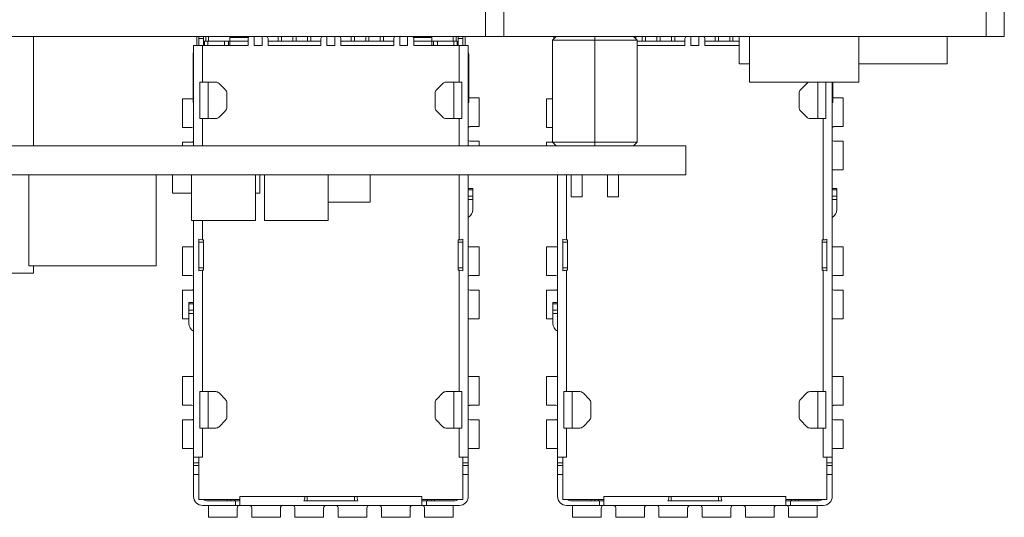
# Model space of a CAD drawing. Header units: millimetres. Extents: x -627 to -39, y 19 to 517.
# Tile 7 of 46: x -376 to -322, y 19 to 47. Entities that reach past the tile are written whole.
import ezdxf

# ---------------------------------------------------------------- set-up
doc = ezdxf.new("R2010")
doc.units = ezdxf.units.MM
doc.layers.get('0').update_dxf_attribs({"lineweight": 20})

msp = doc.modelspace()

# ---------------------------------------------------------------- linework, layer by layer
at = {"color": 7, "linetype": 'Continuous', "lineweight": 15}
for p, q in [((-350.323, 45.685), (-350.323, 47.285)), ((-349.323, 45.685), (-349.323, 47.285)), ((-322.823, 45.685), (-322.823, 47.285)), ((-321.823, 45.685), (-321.823, 47.285)), ((-350.323, 45.685), (-399.613, 45.685)), ((-375.173, 39.685), (-375.173, 45.685)), ((-366.198, 45.685), (-366.198, 45.185)), ((-366.073, 45.585), (-366.073, 45.685)), ((-365.823, 45.585), (-366.073, 45.585)), ((-366.073, 45.585), (-366.073, 45.185)), ((-365.823, 45.685), (-365.823, 45.585)), ((-365.823, 45.585), (-365.823, 45.185)), ((-365.698, 45.428), (-365.698, 45.685)), ((-365.548, 45.685), (-365.548, 45.435)), ((-364.373, 45.639), (-364.373, 45.685)), ((-363.373, 45.585), (-363.373, 45.185)), ((-363.04, 45.185), (-363.04, 45.685)), ((-362.607, 45.685), (-362.607, 45.185)), ((-362.333, 45.676), (-362.333, 45.685)), ((-362.273, 45.585), (-362.273, 45.185)), ((-361.713, 45.439), (-361.713, 45.685)), ((-361.533, 45.439), (-361.533, 45.685)), ((-360.913, 45.439), (-360.913, 45.685)), ((-360.733, 45.439), (-360.733, 45.685)), ((-360.113, 45.439), (-360.113, 45.685)), ((-359.933, 45.439), (-359.933, 45.685)), ((-359.373, 45.585), (-359.373, 45.185)), ((-359.313, 45.676), (-359.313, 45.685)), ((-359.04, 45.185), (-359.04, 45.685)), ((-358.607, 45.685), (-358.607, 45.185)), ((-358.333, 45.676), (-358.333, 45.685)), ((-358.273, 45.185), (-358.273, 45.585)), ((-357.713, 45.439), (-357.713, 45.685)), ((-357.533, 45.439), (-357.533, 45.685)), ((-356.913, 45.439), (-356.913, 45.685)), ((-356.733, 45.439), (-356.733, 45.685)), ((-356.113, 45.439), (-356.113, 45.685)), ((-355.933, 45.439), (-355.933, 45.685)), ((-355.373, 45.585), (-355.373, 45.185)), ((-355.313, 45.676), (-355.313, 45.685)), ((-355.04, 45.185), (-355.04, 45.685)), ((-354.607, 45.685), (-354.607, 45.185)), ((-354.273, 45.585), (-354.273, 45.185)), ((-353.273, 45.685), (-353.273, 45.639)), ((-352.098, 45.435), (-352.098, 45.685)), ((-351.948, 45.685), (-351.948, 45.428)), ((-351.823, 45.585), (-351.823, 45.685)), ((-351.573, 45.585), (-351.823, 45.585)), ((-351.823, 45.185), (-351.823, 45.585)), ((-351.573, 45.685), (-351.573, 45.585)), ((-351.573, 45.185), (-351.573, 45.585)), ((-351.448, 45.185), (-351.448, 45.685)), ((-349.323, 45.685), (-350.323, 45.685)), ((-322.823, 45.685), (-349.323, 45.685)), ((-346.448, 45.685), (-346.648, 45.485)), ((-344.323, 45.485), (-346.648, 45.485)), ((-346.648, 39.885), (-346.648, 45.485)), ((-346.573, 45.56), (-346.573, 45.685)), ((-344.323, 45.685), (-344.323, 45.485)), ((-344.323, 39.885), (-344.323, 45.485)), ((-341.998, 45.485), (-344.323, 45.485)), ((-342.198, 45.685), (-341.998, 45.485)), ((-342.073, 45.56), (-342.073, 45.685)), ((-341.998, 39.885), (-341.998, 45.485)), ((-341.713, 45.439), (-341.713, 45.685)), ((-341.533, 45.439), (-341.533, 45.685)), ((-340.913, 45.439), (-340.913, 45.685)), ((-340.733, 45.439), (-340.733, 45.685)), ((-340.113, 45.439), (-340.113, 45.685)), ((-339.933, 45.439), (-339.933, 45.685)), ((-339.373, 45.585), (-339.373, 45.185)), ((-339.313, 45.676), (-339.313, 45.685)), ((-339.04, 45.185), (-339.04, 45.685)), ((-338.607, 45.685), (-338.607, 45.185)), ((-338.333, 45.676), (-338.333, 45.685)), ((-338.273, 45.185), (-338.273, 45.585)), ((-337.713, 45.439), (-337.713, 45.685)), ((-337.533, 45.439), (-337.533, 45.685)), ((-336.913, 45.439), (-336.913, 45.685)), ((-336.733, 45.439), (-336.733, 45.685)), ((-336.393, 44.185), (-336.393, 45.685)), ((-335.823, 43.185), (-335.823, 45.685)), ((-329.823, 43.185), (-329.823, 45.685)), ((-324.963, 44.185), (-324.963, 45.685)), ((-321.823, 45.685), (-322.823, 45.685)), ((-366.373, 45.185), (-366.373, 39.685)), ((-365.873, 45.185), (-366.373, 45.185)), ((-365.873, 45.185), (-365.873, 43.185)), ((-363.373, 45.185), (-365.873, 45.185)), ((-365.765, 45.428), (-365.579, 45.428)), ((-365.765, 45.185), (-365.765, 45.428)), ((-364.672, 45.428), (-365.579, 45.428)), ((-365.579, 45.428), (-365.579, 45.185)), ((-365.573, 45.435), (-365.179, 45.435)), ((-365.179, 45.435), (-365.002, 45.435)), ((-365.002, 45.435), (-364.649, 45.435)), ((-364.672, 45.428), (-364.458, 45.428)), ((-364.649, 45.435), (-364.576, 45.435)), ((-364.576, 45.428), (-364.576, 45.435)), ((-364.373, 45.428), (-364.458, 45.428)), ((-364.373, 45.185), (-364.373, 45.439)), ((-364.373, 45.439), (-363.373, 45.439)), ((-363.04, 45.185), (-362.607, 45.185)), ((-359.373, 45.439), (-362.273, 45.439)), ((-359.373, 45.185), (-362.273, 45.185)), ((-359.04, 45.185), (-358.607, 45.185)), ((-355.373, 45.439), (-358.273, 45.439)), ((-355.373, 45.185), (-358.273, 45.185)), ((-355.04, 45.185), (-354.607, 45.185)), ((-354.273, 45.439), (-353.273, 45.439)), ((-351.773, 45.185), (-354.273, 45.185)), ((-353.273, 45.439), (-353.273, 45.185)), ((-353.273, 45.428), (-353.188, 45.428)), ((-353.188, 45.428), (-352.975, 45.428)), ((-353.071, 45.428), (-353.071, 45.435)), ((-352.998, 45.435), (-353.071, 45.435)), ((-352.644, 45.435), (-352.998, 45.435)), ((-352.068, 45.428), (-352.975, 45.428)), ((-352.467, 45.435), (-352.644, 45.435)), ((-352.073, 45.435), (-352.467, 45.435)), ((-352.068, 45.185), (-352.068, 45.428)), ((-352.068, 45.428), (-351.882, 45.428)), ((-351.882, 45.428), (-351.882, 45.185)), ((-351.773, 43.185), (-351.773, 45.185)), ((-351.273, 45.185), (-351.773, 45.185)), ((-351.273, 45.185), (-351.273, 39.685)), ((-339.373, 45.439), (-341.998, 45.439)), ((-339.373, 45.185), (-341.998, 45.185)), ((-339.04, 45.185), (-338.607, 45.185)), ((-336.393, 45.439), (-338.273, 45.439)), ((-336.393, 45.185), (-338.273, 45.185)), ((-366.393, 44.685), (-366.393, 42.555)), ((-351.253, 42.555), (-351.253, 44.685)), ((-335.823, 44.185), (-336.393, 44.185)), ((-324.963, 44.185), (-329.823, 44.185)), ((-366.018, 41.185), (-366.018, 43.185)), ((-366.018, 43.185), (-365.573, 43.185)), ((-365.573, 41.185), (-365.573, 43.185)), ((-365.149, 43.185), (-365.573, 43.185)), ((-364.619, 42.758), (-364.972, 43.111)), ((-352.674, 43.111), (-353.028, 42.758)), ((-352.073, 43.185), (-352.497, 43.185)), ((-352.073, 43.185), (-352.073, 41.185)), ((-352.073, 43.185), (-351.629, 43.185)), ((-351.629, 43.185), (-351.629, 41.185)), ((-329.823, 43.185), (-335.823, 43.185)), ((-332.674, 43.111), (-333.028, 42.758)), ((-332.073, 43.185), (-332.073, 41.185)), ((-331.629, 43.185), (-331.629, 41.185)), ((-331.273, 43.185), (-331.273, 22.585)), ((-331.253, 42.555), (-331.253, 43.185)), ((-366.973, 42.26), (-366.973, 40.685)), ((-366.464, 42.26), (-366.973, 42.26)), ((-366.393, 42.555), (-366.393, 42.055)), ((-364.546, 41.788), (-364.546, 42.581)), ((-353.101, 42.581), (-353.101, 41.788)), ((-351.253, 42.055), (-351.253, 42.555)), ((-350.673, 42.31), (-351.253, 42.31)), ((-350.673, 40.735), (-350.673, 42.31)), ((-346.973, 42.26), (-346.973, 40.685)), ((-346.648, 42.26), (-346.973, 42.26)), ((-333.101, 42.581), (-333.101, 41.788)), ((-331.253, 42.055), (-331.253, 42.555)), ((-330.673, 42.31), (-331.253, 42.31)), ((-330.673, 40.735), (-330.673, 42.31)), ((-366.393, 42.055), (-366.373, 42.055)), ((-351.253, 42.055), (-351.273, 42.055)), ((-331.253, 42.055), (-331.273, 42.055)), ((-365.573, 41.185), (-366.018, 41.185)), ((-365.573, 41.185), (-365.149, 41.185)), ((-364.972, 41.258), (-364.619, 41.611)), ((-353.028, 41.611), (-352.674, 41.258)), ((-352.497, 41.185), (-352.073, 41.185)), ((-351.629, 41.185), (-352.073, 41.185)), ((-333.028, 41.611), (-332.674, 41.258)), ((-332.497, 41.185), (-332.073, 41.185)), ((-331.629, 41.185), (-332.073, 41.185)), ((-331.773, 34.517), (-331.773, 41.185)), ((-366.973, 40.685), (-366.464, 40.685)), ((-366.464, 40.685), (-366.373, 40.649)), ((-351.183, 40.735), (-350.673, 40.735)), ((-346.973, 40.685), (-346.648, 40.685)), ((-331.183, 40.735), (-330.673, 40.735)), ((-339.323, 39.685), (-489.323, 39.685)), ((-366.973, 39.885), (-366.973, 39.685)), ((-366.464, 39.885), (-366.973, 39.885)), ((-351.183, 39.935), (-351.273, 39.97)), ((-350.673, 39.935), (-351.183, 39.935)), ((-350.673, 39.685), (-350.673, 39.935)), ((-346.973, 39.885), (-346.973, 39.685)), ((-346.648, 39.885), (-346.973, 39.885)), ((-346.648, 39.885), (-344.323, 39.885)), ((-346.448, 39.685), (-346.648, 39.885)), ((-344.323, 39.685), (-344.323, 39.885)), ((-344.323, 39.885), (-341.998, 39.885)), ((-341.998, 39.885), (-342.198, 39.685)), ((-339.323, 38.085), (-339.323, 39.685)), ((-331.183, 39.935), (-331.273, 39.97)), ((-330.673, 39.935), (-331.183, 39.935)), ((-330.673, 38.36), (-330.673, 39.935)), ((-339.323, 38.085), (-489.323, 38.085)), ((-375.423, 33.085), (-375.423, 38.085)), ((-368.423, 33.085), (-368.423, 38.085)), ((-367.523, 37.085), (-367.523, 38.085)), ((-366.475, 35.585), (-366.475, 38.085)), ((-362.972, 35.585), (-362.972, 38.085)), ((-362.723, 37.085), (-362.723, 38.085)), ((-362.475, 35.585), (-362.475, 38.085)), ((-358.972, 35.585), (-358.972, 38.085)), ((-356.672, 36.585), (-356.672, 38.085)), ((-351.273, 38.085), (-351.273, 22.585)), ((-346.373, 38.085), (-346.373, 22.585)), ((-345.623, 38.085), (-345.623, 36.885)), ((-345.023, 36.885), (-345.023, 38.085)), ((-345.023, 36.885), (-345.023, 38.085)), ((-345.023, 36.885), (-345.023, 38.085)), ((-345.023, 36.885), (-345.023, 38.085)), ((-345.023, 36.885), (-345.023, 38.085)), ((-345.023, 36.885), (-345.023, 38.085)), ((-343.623, 38.085), (-343.623, 36.885)), ((-343.023, 36.885), (-343.023, 38.085)), ((-343.023, 36.885), (-343.023, 38.085)), ((-343.023, 36.885), (-343.023, 38.085)), ((-343.023, 36.885), (-343.023, 38.085)), ((-343.023, 36.885), (-343.023, 38.085)), ((-343.023, 36.885), (-343.023, 38.085)), ((-343.023, 36.885), (-343.023, 38.085)), ((-331.273, 38.36), (-330.673, 38.36)), ((-351.023, 37.337), (-351.273, 37.337)), ((-351.023, 37.337), (-351.023, 37.264)), ((-331.023, 37.337), (-331.273, 37.337)), ((-331.023, 37.337), (-331.023, 37.264)), ((-366.475, 37.085), (-367.523, 37.085)), ((-362.723, 37.085), (-362.972, 37.085)), ((-351.023, 37.264), (-351.273, 37.264)), ((-351.023, 36.91), (-351.273, 36.91)), ((-351.023, 36.91), (-351.023, 37.264)), ((-351.023, 36.91), (-351.023, 36.734)), ((-345.623, 36.885), (-345.023, 36.885)), ((-343.623, 36.885), (-343.023, 36.885)), ((-331.023, 37.264), (-331.273, 37.264)), ((-331.023, 36.91), (-331.273, 36.91)), ((-331.023, 36.91), (-331.023, 37.264)), ((-331.023, 36.91), (-331.023, 36.734)), ((-356.672, 36.585), (-358.972, 36.585)), ((-351.273, 36.734), (-351.023, 36.734)), ((-351.023, 36.734), (-351.023, 36.185)), ((-331.273, 36.734), (-331.023, 36.734)), ((-331.023, 36.734), (-331.023, 36.185)), ((-362.972, 35.585), (-366.475, 35.585)), ((-366.373, 35.585), (-366.373, 22.585)), ((-358.972, 35.585), (-362.475, 35.585)), ((-366.973, 34.135), (-366.973, 32.56)), ((-366.373, 34.135), (-366.973, 34.135)), ((-366.073, 34.553), (-366.073, 34.385)), ((-366.073, 34.385), (-365.823, 34.385)), ((-366.073, 32.985), (-366.073, 34.385)), ((-365.873, 34.517), (-365.823, 34.517)), ((-365.823, 34.517), (-365.823, 34.385)), ((-365.823, 34.385), (-365.823, 32.985)), ((-351.823, 34.517), (-351.823, 34.385)), ((-351.823, 34.517), (-351.773, 34.517)), ((-351.573, 34.385), (-351.823, 34.385)), ((-351.823, 32.985), (-351.823, 34.385)), ((-351.573, 34.385), (-351.573, 34.553)), ((-351.573, 34.385), (-351.573, 32.985)), ((-350.673, 34.135), (-351.273, 34.135)), ((-350.673, 32.56), (-350.673, 34.135)), ((-346.973, 34.135), (-346.973, 32.56)), ((-346.373, 34.135), (-346.973, 34.135)), ((-346.073, 34.553), (-346.073, 34.385)), ((-346.073, 34.385), (-345.823, 34.385)), ((-346.073, 32.985), (-346.073, 34.385)), ((-345.873, 34.517), (-345.823, 34.517)), ((-345.823, 34.517), (-345.823, 34.385)), ((-345.823, 34.385), (-345.823, 32.985)), ((-331.823, 34.517), (-331.823, 34.385)), ((-331.823, 34.517), (-331.773, 34.517)), ((-331.573, 34.385), (-331.823, 34.385)), ((-331.823, 32.985), (-331.823, 34.385)), ((-331.573, 34.385), (-331.573, 34.553)), ((-331.573, 34.385), (-331.573, 32.985)), ((-330.673, 34.135), (-331.273, 34.135)), ((-330.673, 32.56), (-330.673, 34.135)), ((-368.423, 33.085), (-375.423, 33.085)), ((-375.173, 32.685), (-375.173, 33.085)), ((-375.173, 32.685), (-399.613, 32.685)), ((-366.973, 32.56), (-366.464, 32.56)), ((-366.464, 32.56), (-366.373, 32.524)), ((-366.073, 32.985), (-365.823, 32.985)), ((-366.073, 32.985), (-366.073, 32.816)), ((-365.823, 32.852), (-365.873, 32.852)), ((-365.873, 32.852), (-365.873, 26.185)), ((-365.823, 32.852), (-365.823, 32.985)), ((-351.573, 32.985), (-351.823, 32.985)), ((-351.823, 32.852), (-351.823, 32.985)), ((-351.773, 32.852), (-351.823, 32.852)), ((-351.773, 26.185), (-351.773, 32.852)), ((-351.573, 32.816), (-351.573, 32.985)), ((-351.183, 32.56), (-350.673, 32.56)), ((-346.973, 32.56), (-346.464, 32.56)), ((-346.464, 32.56), (-346.373, 32.524)), ((-346.073, 32.985), (-345.823, 32.985)), ((-346.073, 32.985), (-346.073, 32.816)), ((-345.823, 32.852), (-345.873, 32.852)), ((-345.873, 32.852), (-345.873, 26.185)), ((-345.823, 32.852), (-345.823, 32.985)), ((-331.573, 32.985), (-331.823, 32.985)), ((-331.823, 32.852), (-331.823, 32.985)), ((-331.773, 32.852), (-331.823, 32.852)), ((-331.773, 26.185), (-331.773, 32.852)), ((-331.573, 32.816), (-331.573, 32.985)), ((-331.183, 32.56), (-330.673, 32.56)), ((-366.973, 31.76), (-366.973, 30.185)), ((-366.464, 31.76), (-366.973, 31.76)), ((-351.183, 31.76), (-351.273, 31.795)), ((-350.673, 31.76), (-351.183, 31.76)), ((-350.673, 30.185), (-350.673, 31.76)), ((-346.973, 31.76), (-346.973, 30.185)), ((-346.464, 31.76), (-346.973, 31.76)), ((-331.183, 31.76), (-331.273, 31.795)), ((-330.673, 31.76), (-331.183, 31.76)), ((-330.673, 30.185), (-330.673, 31.76)), ((-366.373, 31.087), (-366.623, 31.087)), ((-366.623, 31.014), (-366.623, 31.087)), ((-366.373, 31.014), (-366.623, 31.014)), ((-366.623, 31.014), (-366.623, 30.66)), ((-346.373, 31.087), (-346.623, 31.087)), ((-346.623, 31.014), (-346.623, 31.087)), ((-346.373, 31.014), (-346.623, 31.014)), ((-346.623, 31.014), (-346.623, 30.66)), ((-366.623, 30.484), (-366.623, 30.66)), ((-366.373, 30.66), (-366.623, 30.66)), ((-366.623, 30.484), (-366.373, 30.484)), ((-366.623, 29.935), (-366.623, 30.484)), ((-346.373, 30.66), (-346.623, 30.66)), ((-346.623, 30.484), (-346.623, 30.66)), ((-346.623, 30.484), (-346.373, 30.484)), ((-346.623, 29.935), (-346.623, 30.484)), ((-366.973, 30.185), (-366.623, 30.185)), ((-351.273, 30.185), (-350.673, 30.185)), ((-346.973, 30.185), (-346.623, 30.185)), ((-331.273, 30.185), (-330.673, 30.185)), ((-366.973, 27.01), (-366.973, 25.435)), ((-366.373, 27.01), (-366.973, 27.01)), ((-350.673, 27.01), (-351.273, 27.01)), ((-350.673, 25.435), (-350.673, 27.01)), ((-346.973, 27.01), (-346.973, 25.435)), ((-346.373, 27.01), (-346.973, 27.01)), ((-330.673, 27.01), (-331.273, 27.01)), ((-330.673, 25.435), (-330.673, 27.01)), ((-366.018, 24.185), (-366.018, 26.185)), ((-365.573, 26.185), (-366.018, 26.185)), ((-365.573, 24.185), (-365.573, 26.185)), ((-365.149, 26.185), (-365.573, 26.185)), ((-364.619, 25.758), (-364.972, 26.111)), ((-352.674, 26.111), (-353.028, 25.758)), ((-352.073, 26.185), (-352.497, 26.185)), ((-352.073, 26.185), (-352.073, 24.185)), ((-352.073, 26.185), (-351.629, 26.185)), ((-351.629, 26.185), (-351.629, 24.185)), ((-346.018, 24.185), (-346.018, 26.185)), ((-345.573, 26.185), (-346.018, 26.185)), ((-345.573, 24.185), (-345.573, 26.185)), ((-345.149, 26.185), (-345.573, 26.185)), ((-344.619, 25.758), (-344.972, 26.111)), ((-332.674, 26.111), (-333.028, 25.758)), ((-332.073, 26.185), (-332.497, 26.185)), ((-332.073, 26.185), (-332.073, 24.185)), ((-332.073, 26.185), (-331.629, 26.185)), ((-331.629, 26.185), (-331.629, 24.185)), ((-366.973, 25.435), (-366.464, 25.435)), ((-366.464, 25.435), (-366.373, 25.399)), ((-364.546, 24.788), (-364.546, 25.581)), ((-353.101, 25.581), (-353.101, 24.788)), ((-351.183, 25.435), (-350.673, 25.435)), ((-346.973, 25.435), (-346.464, 25.435)), ((-346.464, 25.435), (-346.373, 25.399)), ((-344.546, 24.788), (-344.546, 25.581)), ((-333.101, 25.581), (-333.101, 24.788)), ((-331.183, 25.435), (-330.673, 25.435)), ((-366.973, 24.635), (-366.973, 23.06)), ((-366.464, 24.635), (-366.973, 24.635)), ((-364.972, 24.258), (-364.619, 24.611)), ((-353.028, 24.611), (-352.674, 24.258)), ((-351.183, 24.635), (-351.273, 24.67)), ((-350.673, 24.635), (-351.183, 24.635)), ((-350.673, 23.06), (-350.673, 24.635)), ((-346.973, 24.635), (-346.973, 23.06)), ((-346.464, 24.635), (-346.973, 24.635)), ((-344.972, 24.258), (-344.619, 24.611)), ((-333.028, 24.611), (-332.674, 24.258)), ((-331.183, 24.635), (-331.273, 24.67)), ((-330.673, 24.635), (-331.183, 24.635)), ((-330.673, 23.06), (-330.673, 24.635)), ((-365.573, 24.185), (-366.018, 24.185)), ((-365.873, 24.185), (-365.873, 22.585)), ((-365.573, 24.185), (-365.149, 24.185)), ((-352.497, 24.185), (-352.073, 24.185)), ((-351.629, 24.185), (-352.073, 24.185)), ((-351.773, 22.585), (-351.773, 24.185)), ((-345.573, 24.185), (-346.018, 24.185)), ((-345.873, 24.185), (-345.873, 22.585)), ((-345.573, 24.185), (-345.149, 24.185)), ((-332.497, 24.185), (-332.073, 24.185)), ((-331.629, 24.185), (-332.073, 24.185)), ((-331.773, 22.585), (-331.773, 24.185)), ((-366.973, 23.06), (-366.373, 23.06)), ((-351.273, 23.06), (-350.673, 23.06)), ((-346.973, 23.06), (-346.373, 23.06)), ((-331.273, 23.06), (-330.673, 23.06)), ((-366.373, 22.585), (-366.073, 22.585)), ((-366.373, 22.585), (-366.373, 22.281)), ((-366.373, 22.281), (-366.073, 22.281)), ((-366.373, 22.281), (-366.373, 22.135)), ((-366.073, 22.585), (-366.073, 20.255)), ((-365.873, 22.585), (-366.073, 22.585)), ((-351.573, 22.585), (-351.773, 22.585)), ((-351.573, 20.255), (-351.573, 22.585)), ((-351.573, 22.585), (-351.273, 22.585)), ((-351.573, 22.281), (-351.273, 22.281)), ((-351.273, 22.281), (-351.273, 22.585)), ((-351.273, 22.281), (-351.273, 22.135)), ((-346.373, 22.585), (-346.073, 22.585)), ((-346.373, 22.585), (-346.373, 22.281)), ((-346.373, 22.281), (-346.073, 22.281)), ((-346.373, 22.281), (-346.373, 22.135)), ((-346.073, 22.585), (-346.073, 20.255)), ((-345.873, 22.585), (-346.073, 22.585)), ((-331.573, 22.585), (-331.773, 22.585)), ((-331.573, 20.255), (-331.573, 22.585)), ((-331.573, 22.585), (-331.273, 22.585)), ((-331.573, 22.281), (-331.273, 22.281)), ((-331.273, 22.281), (-331.273, 22.585)), ((-331.273, 22.281), (-331.273, 22.135)), ((-366.373, 22.135), (-366.073, 22.135)), ((-366.373, 22.135), (-366.373, 21.635)), ((-351.573, 22.135), (-351.273, 22.135)), ((-351.273, 21.635), (-351.273, 22.135)), ((-346.373, 22.135), (-346.073, 22.135)), ((-346.373, 22.135), (-346.373, 21.635)), ((-331.573, 22.135), (-331.273, 22.135)), ((-331.273, 21.635), (-331.273, 22.135)), ((-366.073, 21.635), (-366.373, 21.635)), ((-366.373, 21.635), (-366.373, 20.435)), ((-351.273, 21.635), (-351.573, 21.635)), ((-351.273, 21.635), (-351.273, 20.435)), ((-346.073, 21.635), (-346.373, 21.635)), ((-346.373, 21.635), (-346.373, 20.435)), ((-331.273, 21.635), (-331.573, 21.635)), ((-331.273, 21.635), (-331.273, 20.435)), ((-366.073, 20.255), (-363.823, 20.255)), ((-364.522, 20.185), (-365.573, 20.185)), ((-364.323, 20.185), (-364.522, 20.185)), ((-364.257, 20.185), (-364.323, 20.185)), ((-364.073, 20.185), (-364.257, 20.185)), ((-364.073, 20.185), (-363.823, 20.185)), ((-364.073, 19.935), (-364.073, 20.185)), ((-363.823, 20.435), (-360.256, 20.435)), ((-363.823, 20.255), (-363.823, 20.435)), ((-363.823, 20.255), (-363.823, 19.945)), ((-360.305, 20.185), (-360.123, 20.185)), ((-360.256, 20.435), (-360.123, 20.435)), ((-360.123, 20.185), (-360.123, 20.435)), ((-360.123, 20.435), (-357.523, 20.435)), ((-357.523, 20.185), (-360.123, 20.185)), ((-357.523, 20.435), (-357.523, 20.185)), ((-357.523, 20.435), (-357.391, 20.435)), ((-357.341, 20.185), (-357.523, 20.185)), ((-357.391, 20.435), (-353.823, 20.435)), ((-353.823, 20.435), (-353.823, 20.255)), ((-353.823, 20.255), (-351.573, 20.255)), ((-353.823, 19.945), (-353.823, 20.255)), ((-353.823, 20.185), (-353.573, 20.185)), ((-353.573, 20.185), (-353.573, 19.935)), ((-353.389, 20.185), (-353.573, 20.185)), ((-353.323, 20.185), (-353.389, 20.185)), ((-353.323, 20.185), (-353.125, 20.185)), ((-352.073, 20.185), (-353.125, 20.185)), ((-346.073, 20.255), (-343.823, 20.255)), ((-344.522, 20.185), (-345.573, 20.185)), ((-344.323, 20.185), (-344.522, 20.185)), ((-344.257, 20.185), (-344.323, 20.185)), ((-344.073, 20.185), (-344.257, 20.185)), ((-344.073, 19.935), (-344.073, 20.185)), ((-344.073, 20.185), (-343.823, 20.185)), ((-343.823, 20.435), (-340.256, 20.435)), ((-343.823, 20.255), (-343.823, 20.435)), ((-343.823, 20.255), (-343.823, 19.945)), ((-340.305, 20.185), (-340.123, 20.185)), ((-340.256, 20.435), (-340.123, 20.435)), ((-340.123, 20.185), (-340.123, 20.435)), ((-340.123, 20.435), (-337.523, 20.435)), ((-337.523, 20.185), (-340.123, 20.185)), ((-337.523, 20.435), (-337.523, 20.185)), ((-337.523, 20.435), (-337.391, 20.435)), ((-337.341, 20.185), (-337.523, 20.185)), ((-337.391, 20.435), (-333.823, 20.435)), ((-333.823, 20.435), (-333.823, 20.255)), ((-333.823, 20.255), (-331.573, 20.255)), ((-333.823, 19.945), (-333.823, 20.255)), ((-333.823, 20.185), (-333.573, 20.185)), ((-333.573, 20.185), (-333.573, 19.935)), ((-333.389, 20.185), (-333.573, 20.185)), ((-333.323, 20.185), (-333.389, 20.185)), ((-333.323, 20.185), (-333.125, 20.185)), ((-332.073, 20.185), (-333.125, 20.185)), ((-364.073, 19.935), (-365.873, 19.935)), ((-365.548, 19.935), (-365.548, 19.285)), ((-363.844, 19.935), (-364.073, 19.935)), ((-363.973, 19.285), (-363.973, 19.794)), ((-353.802, 19.935), (-363.844, 19.935)), ((-363.173, 19.794), (-363.173, 19.285)), ((-361.598, 19.285), (-361.598, 19.794)), ((-360.798, 19.794), (-360.798, 19.285)), ((-359.223, 19.285), (-359.223, 19.794)), ((-358.423, 19.794), (-358.423, 19.285)), ((-356.848, 19.285), (-356.848, 19.794)), ((-356.048, 19.794), (-356.048, 19.285)), ((-354.473, 19.285), (-354.473, 19.794)), ((-353.573, 19.935), (-353.802, 19.935)), ((-353.673, 19.794), (-353.673, 19.285)), ((-351.773, 19.935), (-353.573, 19.935)), ((-352.098, 19.285), (-352.098, 19.935)), ((-344.073, 19.935), (-345.873, 19.935)), ((-345.548, 19.935), (-345.548, 19.285)), ((-343.844, 19.935), (-344.073, 19.935)), ((-343.973, 19.285), (-343.973, 19.794)), ((-333.802, 19.935), (-343.844, 19.935)), ((-343.173, 19.794), (-343.173, 19.285)), ((-341.598, 19.285), (-341.598, 19.794)), ((-340.798, 19.794), (-340.798, 19.285)), ((-339.223, 19.285), (-339.223, 19.794)), ((-338.423, 19.794), (-338.423, 19.285)), ((-336.848, 19.285), (-336.848, 19.794)), ((-336.048, 19.794), (-336.048, 19.285)), ((-334.473, 19.285), (-334.473, 19.794)), ((-333.573, 19.935), (-333.802, 19.935)), ((-333.673, 19.794), (-333.673, 19.285)), ((-331.773, 19.935), (-333.573, 19.935)), ((-332.098, 19.285), (-332.098, 19.935)), ((-365.548, 19.285), (-363.973, 19.285)), ((-363.173, 19.285), (-361.598, 19.285)), ((-360.798, 19.285), (-359.223, 19.285)), ((-358.423, 19.285), (-356.848, 19.285)), ((-356.048, 19.285), (-354.473, 19.285)), ((-353.673, 19.285), (-352.098, 19.285)), ((-345.548, 19.285), (-343.973, 19.285)), ((-343.173, 19.285), (-341.598, 19.285)), ((-340.798, 19.285), (-339.223, 19.285)), ((-338.423, 19.285), (-336.848, 19.285)), ((-336.048, 19.285), (-334.473, 19.285)), ((-333.673, 19.285), (-332.098, 19.285))]:
    msp.add_line(p, q, dxfattribs=at)
at = {"color": 8, "linetype": 'Continuous', "lineweight": 15}
for p, q in [((-364.373, 45.639), (-363.357, 45.639)), ((-354.29, 45.639), (-353.273, 45.639)), ((-365.179, 45.428), (-365.179, 45.435)), ((-365.002, 45.428), (-365.002, 45.435)), ((-364.672, 45.185), (-364.672, 45.428)), ((-364.649, 45.428), (-364.649, 45.435)), ((-364.458, 45.428), (-364.458, 45.185)), ((-353.188, 45.185), (-353.188, 45.428)), ((-352.998, 45.428), (-352.998, 45.435)), ((-352.975, 45.428), (-352.975, 45.185)), ((-352.644, 45.428), (-352.644, 45.435)), ((-352.467, 45.428), (-352.467, 45.435)), ((-366.373, 42.555), (-366.393, 42.555)), ((-351.253, 42.555), (-351.273, 42.555)), ((-331.253, 42.555), (-331.273, 42.555)), ((-365.873, 41.185), (-365.873, 39.685)), ((-351.773, 39.685), (-351.773, 41.185)), ((-351.773, 34.517), (-351.773, 38.085)), ((-345.873, 38.085), (-345.873, 34.517)), ((-365.873, 35.585), (-365.873, 34.517)), ((-364.522, 20.255), (-364.522, 20.185)), ((-364.323, 20.185), (-364.323, 20.255)), ((-364.125, 20.185), (-364.125, 20.255)), ((-353.522, 20.185), (-353.522, 20.255)), ((-353.323, 20.255), (-353.323, 20.185)), ((-353.125, 20.185), (-353.125, 20.255)), ((-344.522, 20.255), (-344.522, 20.185)), ((-344.323, 20.185), (-344.323, 20.255)), ((-344.125, 20.185), (-344.125, 20.255)), ((-333.522, 20.185), (-333.522, 20.255)), ((-333.323, 20.255), (-333.323, 20.185)), ((-333.125, 20.185), (-333.125, 20.255))]:
    msp.add_line(p, q, dxfattribs=at)
at = {"color": 7, "linetype": 'Continuous', "lineweight": 15, "flags": 128}
for points in [[(-365.573, 45.435), (-365.641, 45.43), (-365.653, 45.428)], [(-351.993, 45.428), (-352.006, 45.43), (-352.073, 45.435)], [(-366.393, 44.685), (-366.384, 44.782), (-366.373, 44.825)], [(-351.273, 44.825), (-351.263, 44.782), (-351.253, 44.685)]]:
    msp.add_lwpolyline(points, dxfattribs=at)
at = {"color": 7, "linetype": 'Continuous', "lineweight": 15}
for centre, radius, start, end in [((-363.273, 45.585), 0.1, 90, 180), ((-362.373, 45.585), 0.1, 0, 90), ((-359.273, 45.585), 0.1, 90, 180), ((-358.373, 45.585), 0.1, 0, 90), ((-355.273, 45.585), 0.1, 90, 180), ((-354.373, 45.585), 0.1, 0, 90), ((-339.273, 45.585), 0.1, 90, 180), ((-338.373, 45.585), 0.1, 0, 90), ((-365.149, 42.935), 0.25, 45, 90), ((-364.796, 42.581), 0.25, 0, 45), ((-352.851, 42.581), 0.25, 135, 180), ((-352.497, 42.935), 0.25, 90, 135), ((-332.851, 42.581), 0.25, 135, 180), ((-332.497, 42.935), 0.25, 90, 135), ((-364.796, 41.788), 0.25, 315, 0), ((-352.851, 41.788), 0.25, 180, 225), ((-332.851, 41.788), 0.25, 180, 225), ((-365.149, 41.435), 0.25, 270, 315), ((-352.497, 41.435), 0.25, 225, 270), ((-332.497, 41.435), 0.25, 225, 270), ((-351.523, 36.185), 0.5, 300, 0), ((-331.523, 36.185), 0.5, 300, 0), ((-366.123, 29.935), 0.5, 180, 240), ((-346.123, 29.935), 0.5, 180, 240), ((-365.149, 25.935), 0.25, 45, 90), ((-352.497, 25.935), 0.25, 90, 135), ((-345.149, 25.935), 0.25, 45, 90), ((-332.497, 25.935), 0.25, 90, 135), ((-364.796, 25.581), 0.25, 0, 45), ((-352.851, 25.581), 0.25, 135, 180), ((-344.796, 25.581), 0.25, 0, 45), ((-332.851, 25.581), 0.25, 135, 180), ((-364.796, 24.788), 0.25, 315, 0), ((-352.851, 24.788), 0.25, 180, 225), ((-344.796, 24.788), 0.25, 315, 0), ((-332.851, 24.788), 0.25, 180, 225), ((-365.149, 24.435), 0.25, 270, 315), ((-352.497, 24.435), 0.25, 225, 270), ((-345.149, 24.435), 0.25, 270, 315), ((-332.497, 24.435), 0.25, 225, 270), ((-365.873, 20.435), 0.5, 180, 270), ((-365.573, 20.685), 0.5, 239.3166, 270), ((-352.073, 20.685), 0.5, 270, 300.6834), ((-351.773, 20.435), 0.5, 270, 0), ((-345.873, 20.435), 0.5, 180, 270), ((-345.573, 20.685), 0.5, 239.3166, 270), ((-332.073, 20.685), 0.5, 270, 300.6834), ((-331.773, 20.435), 0.5, 270, 0)]:
    msp.add_arc(centre, radius, start, end, dxfattribs=at)
for points, knots in [([(-364.373, 45.439), (-364.373, 45.444), (-364.373, 45.454), (-364.373, 45.508), (-364.373, 45.566), (-364.373, 45.605), (-364.373, 45.631), (-364.373, 45.639)], [0, 0, 0, 0, 0.337894, 0.68166, 0.808815, 0.937254, 1, 1, 1, 1]), ([(-353.273, 45.639), (-353.273, 45.627), (-353.273, 45.599), (-353.273, 45.552), (-353.273, 45.496), (-353.273, 45.45), (-353.273, 45.443), (-353.273, 45.439)], [0, 0, 0, 0, 0.090496, 0.206828, 0.400667, 0.726515, 1, 1, 1, 1]), ([(-366.351, 42.31), (-366.351, 42.309), (-366.378, 42.285), (-366.417, 42.263), (-366.454, 42.26), (-366.464, 42.26)], [0, 0, 0, 0, 0.0221399, 0.7276538, 1, 1, 1, 1]), ([(-351.273, 40.698), (-351.253, 40.712), (-351.223, 40.733), (-351.193, 40.734), (-351.183, 40.735)], [0, 0, 0, 0, 0.659414, 1, 1, 1, 1]), ([(-331.273, 40.698), (-331.253, 40.712), (-331.223, 40.733), (-331.193, 40.734), (-331.183, 40.735)], [0, 0, 0, 0, 0.659407, 1, 1, 1, 1]), ([(-366.373, 39.921), (-366.393, 39.907), (-366.424, 39.886), (-366.454, 39.885), (-366.464, 39.885)], [0, 0, 0, 0, 0.6594142, 1, 1, 1, 1]), ([(-366.073, 34.553), (-366.02, 34.538), (-365.956, 34.519), (-365.886, 34.517), (-365.873, 34.517)], [0, 0, 0, 0, 0.820014, 1, 1, 1, 1]), ([(-351.773, 34.517), (-351.739, 34.519), (-351.67, 34.524), (-351.606, 34.543), (-351.573, 34.553)], [0, 0, 0, 0, 0.483714, 1, 1, 1, 1]), ([(-346.073, 34.553), (-346.02, 34.538), (-345.956, 34.519), (-345.886, 34.517), (-345.873, 34.517)], [0, 0, 0, 0, 0.820014, 1, 1, 1, 1]), ([(-331.773, 34.517), (-331.739, 34.519), (-331.67, 34.524), (-331.606, 34.543), (-331.573, 34.553)], [0, 0, 0, 0, 0.483706, 1, 1, 1, 1]), ([(-365.873, 32.852), (-365.907, 32.85), (-365.977, 32.845), (-366.041, 32.826), (-366.073, 32.816)], [0, 0, 0, 0, 0.483696, 1, 1, 1, 1]), ([(-351.573, 32.816), (-351.626, 32.831), (-351.691, 32.85), (-351.761, 32.852), (-351.773, 32.852)], [0, 0, 0, 0, 0.820014, 1, 1, 1, 1]), ([(-351.273, 32.523), (-351.253, 32.537), (-351.223, 32.558), (-351.193, 32.559), (-351.183, 32.56)], [0, 0, 0, 0, 0.659414, 1, 1, 1, 1]), ([(-345.873, 32.852), (-345.907, 32.85), (-345.977, 32.845), (-346.041, 32.826), (-346.073, 32.816)], [0, 0, 0, 0, 0.483696, 1, 1, 1, 1]), ([(-331.573, 32.816), (-331.626, 32.831), (-331.691, 32.85), (-331.761, 32.852), (-331.773, 32.852)], [0, 0, 0, 0, 0.820018, 1, 1, 1, 1]), ([(-331.273, 32.523), (-331.253, 32.537), (-331.223, 32.558), (-331.193, 32.559), (-331.183, 32.56)], [0, 0, 0, 0, 0.659407, 1, 1, 1, 1]), ([(-366.373, 31.796), (-366.393, 31.782), (-366.424, 31.761), (-366.454, 31.76), (-366.464, 31.76)], [0, 0, 0, 0, 0.659414, 1, 1, 1, 1]), ([(-346.373, 31.796), (-346.393, 31.782), (-346.424, 31.761), (-346.454, 31.76), (-346.464, 31.76)], [0, 0, 0, 0, 0.659414, 1, 1, 1, 1]), ([(-351.273, 25.398), (-351.253, 25.412), (-351.223, 25.433), (-351.193, 25.434), (-351.183, 25.435)], [0, 0, 0, 0, 0.659415, 1, 1, 1, 1]), ([(-331.273, 25.398), (-331.253, 25.412), (-331.223, 25.433), (-331.193, 25.434), (-331.183, 25.435)], [0, 0, 0, 0, 0.659408, 1, 1, 1, 1]), ([(-366.373, 24.671), (-366.393, 24.657), (-366.424, 24.636), (-366.454, 24.635), (-366.464, 24.635)], [0, 0, 0, 0, 0.659413, 1, 1, 1, 1]), ([(-346.373, 24.671), (-346.393, 24.657), (-346.424, 24.636), (-346.454, 24.635), (-346.464, 24.635)], [0, 0, 0, 0, 0.659413, 1, 1, 1, 1]), ([(-360.305, 20.185), (-360.289, 20.237), (-360.264, 20.315), (-360.258, 20.404), (-360.256, 20.435)], [0, 0, 0, 0, 0.66101, 1, 1, 1, 1]), ([(-357.391, 20.435), (-357.388, 20.401), (-357.381, 20.312), (-357.357, 20.233), (-357.341, 20.185)], [0, 0, 0, 0, 0.379721, 1, 1, 1, 1]), ([(-340.305, 20.185), (-340.289, 20.237), (-340.264, 20.315), (-340.258, 20.404), (-340.256, 20.435)], [0, 0, 0, 0, 0.661009, 1, 1, 1, 1]), ([(-337.391, 20.435), (-337.388, 20.401), (-337.381, 20.312), (-337.357, 20.233), (-337.341, 20.185)], [0, 0, 0, 0, 0.379724, 1, 1, 1, 1]), ([(-363.973, 19.794), (-363.968, 19.828), (-363.961, 19.878), (-363.904, 19.921), (-363.887, 19.935)], [0, 0, 0, 0, 0.698228, 1, 1, 1, 1]), ([(-363.823, 19.945), (-363.825, 19.941), (-363.828, 19.935), (-363.841, 19.935), (-363.844, 19.935)], [0, 0, 0, 0, 0.739491, 1, 1, 1, 1]), ([(-363.257, 19.935), (-363.244, 19.925), (-363.201, 19.891), (-363.177, 19.841), (-363.174, 19.804), (-363.173, 19.794)], [0, 0, 0, 0, 0.224971, 0.784147, 1, 1, 1, 1]), ([(-361.598, 19.794), (-361.593, 19.828), (-361.586, 19.878), (-361.529, 19.921), (-361.512, 19.935)], [0, 0, 0, 0, 0.698228, 1, 1, 1, 1]), ([(-360.882, 19.935), (-360.869, 19.925), (-360.826, 19.891), (-360.802, 19.841), (-360.799, 19.804), (-360.798, 19.794)], [0, 0, 0, 0, 0.224971, 0.784147, 1, 1, 1, 1]), ([(-359.223, 19.794), (-359.218, 19.828), (-359.211, 19.878), (-359.154, 19.921), (-359.137, 19.935)], [0, 0, 0, 0, 0.698228, 1, 1, 1, 1]), ([(-358.507, 19.935), (-358.494, 19.925), (-358.451, 19.891), (-358.427, 19.841), (-358.424, 19.804), (-358.423, 19.794)], [0, 0, 0, 0, 0.224971, 0.784147, 1, 1, 1, 1]), ([(-356.848, 19.794), (-356.843, 19.828), (-356.836, 19.878), (-356.779, 19.921), (-356.762, 19.935)], [0, 0, 0, 0, 0.698233, 1, 1, 1, 1]), ([(-356.132, 19.935), (-356.119, 19.925), (-356.076, 19.891), (-356.052, 19.841), (-356.049, 19.804), (-356.048, 19.794)], [0, 0, 0, 0, 0.224965, 0.784146, 1, 1, 1, 1]), ([(-354.473, 19.794), (-354.468, 19.828), (-354.461, 19.878), (-354.404, 19.921), (-354.387, 19.935)], [0, 0, 0, 0, 0.698228, 1, 1, 1, 1]), ([(-353.802, 19.935), (-353.811, 19.935), (-353.822, 19.937), (-353.823, 19.943), (-353.823, 19.945)], [0, 0, 0, 0, 0.739493, 1, 1, 1, 1]), ([(-353.757, 19.935), (-353.744, 19.925), (-353.701, 19.891), (-353.677, 19.841), (-353.674, 19.804), (-353.673, 19.794)], [0, 0, 0, 0, 0.224971, 0.784147, 1, 1, 1, 1]), ([(-343.973, 19.794), (-343.968, 19.828), (-343.961, 19.878), (-343.904, 19.921), (-343.887, 19.935)], [0, 0, 0, 0, 0.698228, 1, 1, 1, 1]), ([(-343.823, 19.945), (-343.825, 19.941), (-343.828, 19.935), (-343.841, 19.935), (-343.844, 19.935)], [0, 0, 0, 0, 0.739491, 1, 1, 1, 1]), ([(-343.257, 19.935), (-343.244, 19.925), (-343.201, 19.891), (-343.177, 19.841), (-343.174, 19.804), (-343.173, 19.794)], [0, 0, 0, 0, 0.224971, 0.784146, 1, 1, 1, 1]), ([(-341.598, 19.794), (-341.593, 19.828), (-341.586, 19.878), (-341.529, 19.921), (-341.512, 19.935)], [0, 0, 0, 0, 0.698233, 1, 1, 1, 1]), ([(-340.882, 19.935), (-340.869, 19.925), (-340.826, 19.891), (-340.802, 19.841), (-340.799, 19.804), (-340.798, 19.794)], [0, 0, 0, 0, 0.22497, 0.784148, 1, 1, 1, 1]), ([(-339.223, 19.794), (-339.218, 19.828), (-339.211, 19.878), (-339.154, 19.921), (-339.137, 19.935)], [0, 0, 0, 0, 0.698233, 1, 1, 1, 1]), ([(-338.507, 19.935), (-338.494, 19.925), (-338.451, 19.891), (-338.427, 19.841), (-338.424, 19.804), (-338.423, 19.794)], [0, 0, 0, 0, 0.22497, 0.784148, 1, 1, 1, 1]), ([(-336.848, 19.794), (-336.843, 19.828), (-336.836, 19.878), (-336.779, 19.921), (-336.762, 19.935)], [0, 0, 0, 0, 0.698233, 1, 1, 1, 1]), ([(-336.132, 19.935), (-336.119, 19.925), (-336.076, 19.891), (-336.052, 19.841), (-336.049, 19.804), (-336.048, 19.794)], [0, 0, 0, 0, 0.22497, 0.784148, 1, 1, 1, 1]), ([(-334.473, 19.794), (-334.468, 19.828), (-334.461, 19.878), (-334.404, 19.921), (-334.387, 19.935)], [0, 0, 0, 0, 0.698233, 1, 1, 1, 1]), ([(-333.802, 19.935), (-333.811, 19.935), (-333.822, 19.937), (-333.823, 19.943), (-333.823, 19.945)], [0, 0, 0, 0, 0.7394903, 1, 1, 1, 1]), ([(-333.757, 19.935), (-333.744, 19.925), (-333.701, 19.891), (-333.677, 19.841), (-333.674, 19.804), (-333.673, 19.794)], [0, 0, 0, 0, 0.22497, 0.784148, 1, 1, 1, 1])]:
    msp.add_open_spline(points, degree=3, knots=knots, dxfattribs=at)

doc.saveas('drawing.dxf')
